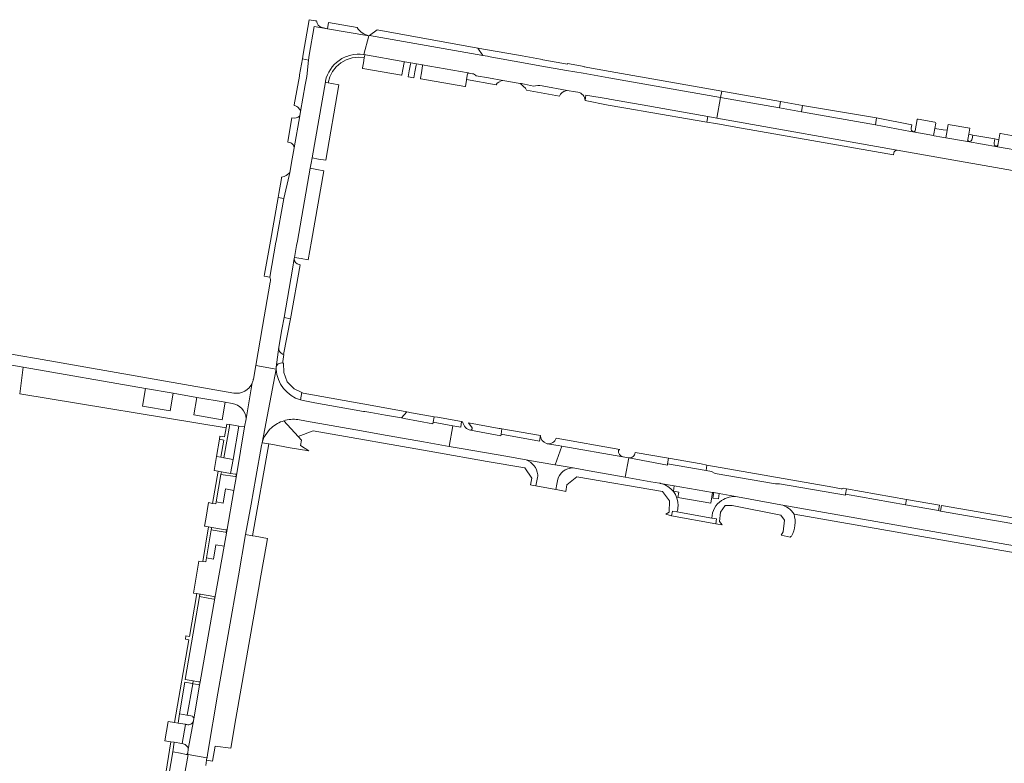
# Model space of a CAD drawing. Header units: metres. Extents: x 151213 to 156373, y 469495 to 475754.
# Tile 12 of 230: x 153025 to 153380, y 471312 to 471580. Entities that reach past the tile are written whole.
import ezdxf

# ---------------------------------------------------------------- set-up
doc = ezdxf.new("R2010")
doc.units = ezdxf.units.M
for name, color, linetype, lineweight in [('B-WE-OG-TERREIN_BEGROEID-GV', 252, 'Continuous', 18), ('B-WE-VH-GESLOTENVERHARDING_ASFALT-GV', 252, 'Continuous', 18), ('B-WE-VH-OPENVERHARDING_BETONELEMENT-GV', 252, 'Continuous', 18), ('B-WE-VH-OPENVERHARDING_BETONSTRAATSTEEN-GV', 252, 'Continuous', 18), ('B-WE-VH-OPENVERHARDING_TEGEL-GV', 252, 'Continuous', 18)]:
    doc.layers.add(name, color=color, linetype=linetype, lineweight=lineweight)

msp = doc.modelspace()

# ---------------------------------------------------------------- linework, layer by layer
at = {"layer": 'B-WE-OG-TERREIN_BEGROEID-GV', "flags": 128}
for points in [[(153101.72, 471441.6), (153099.18, 471442.042), (153098.081, 471435.72), (153087.962, 471437.474), (153089.063, 471443.801), (153080.509, 471445.288), (153079.408, 471438.956), (153069.446, 471440.683), (153070.548, 471447.02), (153026.557, 471454.67), (153025.309, 471445.102)], [(153025.309, 471445.102), (153099.573, 471432.811), (153099.831, 471434.194), (153100.873, 471434.021), (153104.177, 471433.48), (153106.204, 471433.148), (153106.715, 471436.065)], [(153207.458, 471421.349), (153200.179, 471422.596), (153184.879, 471425.287), (153179.785, 471426.178), (153170.511, 471427.801), (153155.504, 471430.432), (153148.269, 471431.7), (153128.521, 471435.287), (153125.409, 471435.797)], [(153112.485, 471427.476), (153114.93, 471427.046), (153114.931, 471427.046), (153115.673, 471426.916), (153122.648, 471425.692), (153129.321, 471424.521), (153126.285, 471426.424), (153126.618, 471428.358), (153125.419, 471429.695), (153120.319, 471435.378)], [(153120.319, 471435.378), (153125.419, 471429.695), (153130.885, 471431.731), (153174.61, 471424.139), (153193.487, 471420.75), (153207.034, 471418.407), (153209.583, 471414.679), (153209.013, 471412.34), (153209.52, 471412.245), (153211.037, 471411.961), (153211.61, 471414.99), (153211.67, 471415.41), (153211.658, 471415.974)], [(153255.498, 471412.901), (153252.389, 471413.445), (153243.131, 471415.071), (153230.168, 471417.348), (153224.416, 471418.391)], [(153218.816, 471413.802), (153218.571, 471412.525), (153218.231, 471410.613), (153220.191, 471410.246), (153221.828, 471409.939), (153222.136, 471412.272), (153225.773, 471415.255), (153256.548, 471409.871), (153259.094, 471406.524), (153258.948, 471402.45), (153257.784, 471401.723), (153259.854, 471401.146), (153260.154, 471402.834), (153261.691, 471402.583)], [(153299.168, 471405.162), (153299.156, 471405.164), (153295.946, 471405.785), (153283.585, 471407.976)], [(153274.349, 471400.342), (153275.976, 471400.051), (153275.748, 471398.33), (153277.967, 471397.959), (153277.035, 471399.142), (153277.447, 471402.501), (153279.097, 471404.859), (153281.631, 471404.918), (153299.074, 471401.441), (153300.43, 471399.555), (153300.017, 471395.371), (153299.198, 471394.241), (153302.501, 471393.531)]]:
    msp.add_lwpolyline(points, dxfattribs=at)
at = {"layer": 'B-WE-OG-TERREIN_BEGROEID-GV'}
for points in [[(153106.715, 471436.065, 0.3715167), (153101.72, 471441.6)], [(153125.409, 471435.797, 0.1094326), (153120.319, 471435.378)], [(153115.913, 471432.881, 0.1380092), (153112.485, 471427.476)], [(153120.319, 471435.378, 0.1082294), (153115.913, 471432.881)], [(153211.658, 471415.974, 0.2797942), (153207.458, 471421.349)], [(153224.416, 471418.391, 0.3795202), (153218.816, 471413.802)], [(153255.882, 471412.828, 0.0135224), (153255.498, 471412.901)], [(153262.144, 471404.781, 0.3629115), (153255.882, 471412.828)], [(153283.585, 471407.976, 0.1966318), (153277.808, 471406.688)], [(153261.691, 471402.583, 0.1205088), (153262.144, 471404.781)], [(153277.808, 471406.688, 0.2550906), (153274.349, 471400.342)], [(153303.871, 471401.766, 0.1989333), (153299.168, 471405.162)], [(153303, 471393.91, 0.1989661), (153303.871, 471401.766)], [(153302.501, 471393.531, 0.0111807), (153303, 471393.91)]]:
    msp.add_lwpolyline(points, format="xyb", dxfattribs=at)
at = {"layer": 'B-WE-OG-TERREIN_BEGROEID-GV', "flags": 128}
msp.add_lwpolyline([(153097.635, 471422.222), (153098.749, 471428.417), (153097.134, 471428.719), (153096.07, 471422.498)], close=True, dxfattribs=at)
at = {"layer": 'B-WE-VH-GESLOTENVERHARDING_ASFALT-GV', "flags": 128}
for points in [[(153148.943, 471567.179), (153149.152, 471567.144), (153150.892, 471573.911), (153136.038, 471576.447), (153131.262, 471577.263), (153129.375, 471566.945), (153129.191, 471565.182), (153128.576, 471559.304), (153128.035, 471556.242), (153126.354, 471546.719), (153126.074, 471545.133)], [(153228.686, 471550.576), (153228.999, 471552.585), (153236.968, 471551.212), (153237.461, 471551.123), (153249.245, 471549.006), (153272.886, 471544.857), (153276.132, 471544.287), (153277.433, 471551.698), (153237.229, 471558.774), (153228.047, 471560.401), (153221.968, 471561.471), (153213.115, 471563.035), (153203.229, 471564.783), (153203.222, 471564.784), (153193.785, 471566.502), (153193.64, 471566.527), (153191.928, 471566.788), (153151.176, 471573.963), (153150.892, 471573.911), (153149.152, 471567.144)], [(153149.152, 471567.144), (153163.886, 471564.549), (153165.96, 471564.165), (153168.019, 471563.824), (153168.759, 471563.674), (153169.985, 471563.494), (153170.031, 471563.486), (153186.645, 471560.531), (153186.764, 471560.51), (153186.991, 471560.487), (153188.188, 471560.268)], [(153189.509, 471559.458), (153193.979, 471558.777), (153199.061, 471557.875), (153205.31, 471556.765), (153205.796, 471556.679), (153210.1, 471555.832)], [(153117.53, 471454.704), (153118.52, 471461.83), (153119.631, 471468.202), (153120.387, 471472.535), (153123.416, 471489.905), (153124.083, 471493.728), (153124.16, 471494.17), (153124.918, 471498.473), (153125.187, 471500), (153129.82, 471526.29), (153130.125, 471528.041), (153130.46, 471529.97), (153135.252, 471557.297), (153135.275, 471557.427), (153135.307, 471557.621)], [(153213.269, 471555.858), (153222.286, 471554.259), (153225.303, 471553.724), (153226.123, 471553.612)], [(153386.812, 471532.27), (153377.109, 471533.967), (153366.256, 471535.865), (153358.503, 471537.221), (153357.067, 471537.472), (153354.306, 471537.955), (153354.067, 471537.998), (153347.399, 471539.185), (153345.838, 471539.463), (153333.144, 471541.924), (153306.579, 471546.548), (153298.643, 471547.938), (153277.433, 471551.698), (153276.132, 471544.287), (153340.976, 471532.702), (153394.68, 471523.257)], [(153126.074, 471545.133), (153124.025, 471533.53), (153123.329, 471529.586), (153122.465, 471524.691), (153122.285, 471523.673), (153120.27, 471515.3), (153117.545, 471500), (153117.476, 471499.611), (153115.246, 471487.084)], [(153115.44, 471485.22), (153112.668, 471469.35), (153110.199, 471455.212), (153117.554, 471453.931)], [(153025.672, 471458.735), (153021.01, 471459.55), (153019.632, 471459.796), (153018.966, 471459.915), (153013.94, 471460.81)], [(153102.38, 471445.33), (153031.305, 471457.751), (153025.672, 471458.735)], [(153016.15, 471456.54), (153019.427, 471455.923), (153020.36, 471455.748), (153026.557, 471454.67), (153070.548, 471447.02), (153080.509, 471445.288), (153089.063, 471443.801), (153099.18, 471442.042), (153101.72, 471441.6)], [(153112.485, 471427.476), (153117.554, 471453.931), (153110.199, 471455.212), (153109.36, 471450.3), (153109.338, 471450.184)], [(153117.554, 471453.931), (153112.485, 471427.476)], [(153108.971, 471448.986), (153106.715, 471436.065), (153106.204, 471433.148), (153103.281, 471415.653), (153103.277, 471415.632), (153102.334, 471410.334), (153099.777, 471395.666), (153099.769, 471395.622), (153098.831, 471390.24), (153095.537, 471371.592), (153095.535, 471371.581), (153090.222, 471341.39), (153090.03, 471340.278), (153087.934, 471328.142), (153087.82, 471327.48), (153087.802, 471327.378), (153085.96, 471317.15), (153085.771, 471315.749)], [(153106.715, 471436.065), (153108.971, 471448.986)], [(153125.409, 471435.797), (153128.521, 471435.287), (153148.269, 471431.7), (153155.504, 471430.432), (153170.511, 471427.801), (153179.785, 471426.178), (153181.169, 471433.605), (153174.089, 471434.865), (153173.977, 471434.294), (153163.603, 471436.211), (153162.604, 471436.387), (153156.918, 471437.386), (153151.598, 471438.322), (153149.519, 471438.678), (153148.971, 471438.767), (153131.505, 471441.835), (153127.221, 471442.64)], [(153184.649, 471435.002), (153184.297, 471435.066), (153183.958, 471433.108), (153181.169, 471433.605), (153179.785, 471426.178), (153184.879, 471425.287), (153200.179, 471422.596), (153207.458, 471421.349), (153208.686, 471421.138), (153217.829, 471419.541), (153217.945, 471419.521), (153220.3, 471426.22), (153218.989, 471426.449), (153215.107, 471427.127), (153214.797, 471427.181)], [(153198.382, 471429.981), (153187.531, 471431.988)], [(153212.619, 471430.052), (153212.264, 471428.078), (153198.466, 471430.5), (153198.382, 471429.981)], [(153085.227, 471315.339), (153085.848, 471315.23), (153092.656, 471314.04), (153092.688, 471314.241), (153092.858, 471315.313), (153096.53, 471337.35), (153103.99, 471379.55), (153106.562, 471394.397), (153108.548, 471405.419), (153110.226, 471414.973), (153112.242, 471426.52)], [(153220.3, 471426.22), (153217.945, 471419.521), (153224.416, 471418.391), (153230.168, 471417.348), (153243.131, 471415.071), (153244.399, 471422.005), (153244.365, 471422.011), (153244.35, 471422.014), (153242.37, 471422.367), (153242.368, 471422.367)], [(153242.258, 471422.389), (153220.3, 471426.22)], [(153395.487, 471396.206), (153395.465, 471396.105), (153394.583, 471396.214), (153382.825, 471398.299), (153382.206, 471398.422), (153356.618, 471402.897), (153355.865, 471403.057), (153344.036, 471405.087), (153322.414, 471408.944), (153322.349, 471408.64), (153298.697, 471412.741), (153297.249, 471412.64), (153275.5, 471416.454), (153274.152, 471417.135), (153272.212, 471417.478), (153258.409, 471419.898), (153258.301, 471419.438), (153244.402, 471422.004), (153244.399, 471422.005), (153243.131, 471415.071), (153252.389, 471413.445), (153255.498, 471412.901)], [(153255.882, 471412.828), (153260.803, 471412.023)], [(153260.803, 471412.023), (153274.605, 471409.613), (153275.035, 471409.559), (153276.988, 471409.225), (153283.585, 471407.976), (153295.946, 471405.785), (153299.156, 471405.164), (153299.168, 471405.162), (153426.302, 471382.836)], [(153092.218, 471311.362), (153092.53, 471313.242), (153092.656, 471314.04), (153085.848, 471315.23), (153083.041, 471299.177), (153071.517, 471232.707), (153070.264, 471225.588), (153065.191, 471198.095)]]:
    msp.add_lwpolyline(points, dxfattribs=at)
at = {"layer": 'B-WE-VH-GESLOTENVERHARDING_ASFALT-GV'}
for points in [[(153140.221, 471565.052, -0.0953962), (153144.432, 471566.956)], [(153144.432, 471566.956, -0.0933295), (153148.943, 471567.179)], [(153135.307, 471557.621, -0.1883506), (153140.221, 471565.052)], [(153188.188, 471560.268, -0.1995527), (153189.509, 471559.458)], [(153210.1, 471555.832, -0.0940374), (153213.269, 471555.858)], [(153226.123, 471553.612, -0.3634441), (153228.686, 471550.576)], [(153115.246, 471487.084, -0.2091949), (153115.44, 471485.22)], [(153117.554, 471453.931, -0.0155491), (153117.53, 471454.704)], [(153126.347, 471442.867, -0.3142929), (153117.554, 471453.931)], [(153109.338, 471450.184, -0.0512252), (153108.971, 471448.986)], [(153108.971, 471448.986, -0.3449916), (153102.38, 471445.33)], [(153127.221, 471442.64, -0.0193352), (153126.347, 471442.867)], [(153101.72, 471441.6, -0.3715167), (153106.715, 471436.065)], [(153120.319, 471435.378, -0.1094326), (153125.409, 471435.797)], [(153112.485, 471427.476, -0.1380092), (153115.913, 471432.881)], [(153115.913, 471432.881, -0.1082294), (153120.319, 471435.378)], [(153185.714, 471432.982, -0.1261471), (153184.649, 471435.002)], [(153187.531, 471431.988, -0.1968321), (153185.714, 471432.982)], [(153214.797, 471427.181, -0.3107452), (153212.619, 471430.052)], [(153112.242, 471426.52, -0.0196673), (153112.485, 471427.476)], [(153242.368, 471422.367, -0.0174827), (153242.258, 471422.389)], [(153255.498, 471412.901, -0.0135224), (153255.882, 471412.828)], [(153085.771, 471315.749, -0.4086927), (153085.227, 471315.339)]]:
    msp.add_lwpolyline(points, format="xyb", dxfattribs=at)
at = {"layer": 'B-WE-VH-OPENVERHARDING_BETONELEMENT-GV', "flags": 128}
for points in [[(153132.09, 471579.25), (153131.645, 471579.329), (153129.443, 471579.7), (153127.307, 471567.312), (153126.998, 471565.571), (153129.191, 471565.182), (153129.375, 471566.945), (153131.262, 471577.263), (153136.038, 471576.447), (153134.15, 471576.85)], [(153136.417, 471578.686), (153136.038, 471576.447), (153150.892, 471573.911)], [(153146.746, 471576.874), (153136.417, 471578.686)], [(153272.886, 471544.857), (153272.537, 471542.866), (153275.784, 471542.297), (153282.986, 471541.036), (153339.684, 471531.06), (153339.823, 471531.821)], [(153340.976, 471532.702), (153276.132, 471544.287), (153272.886, 471544.857)]]:
    msp.add_lwpolyline(points, dxfattribs=at)
at = {"layer": 'B-WE-VH-OPENVERHARDING_BETONELEMENT-GV'}
for points in [[(153134.15, 471576.85, -0.3399176), (153132.09, 471579.25)], [(153150.892, 471573.911, -0.2097087), (153146.746, 471576.874)], [(153339.823, 471531.821, -0.4051008), (153340.976, 471532.702)]]:
    msp.add_lwpolyline(points, format="xyb", dxfattribs=at)
at = {"layer": 'B-WE-VH-OPENVERHARDING_BETONELEMENT-GV', "flags": 128}
for points in [[(153237.461, 471551.123), (153236.968, 471551.212), (153228.999, 471552.585), (153228.686, 471550.576), (153237.064, 471548.904), (153247.613, 471547.108), (153248.845, 471546.898), (153272.537, 471542.866), (153272.886, 471544.857), (153249.245, 471549.006)], [(153113.241, 471487.44), (153115.246, 471487.084), (153117.476, 471499.611), (153117.545, 471500), (153120.27, 471515.3), (153118.26, 471515.68), (153115.473, 471500), (153113.362, 471488.119)], [(153181.169, 471433.605), (153183.958, 471433.108), (153184.297, 471435.066), (153184.289, 471435.067), (153175.567, 471436.621), (153174.44, 471436.822), (153174.089, 471434.865)], [(153198.806, 471432.46), (153198.466, 471430.5), (153212.264, 471428.078), (153212.619, 471430.052)], [(153270.426, 471419.824), (153258.772, 471421.876), (153258.409, 471419.898), (153272.212, 471417.478), (153272.556, 471419.449)], [(153274.605, 471409.613), (153260.803, 471412.023), (153260.455, 471410.032), (153262.405, 471409.681), (153262.105, 471407.764), (153273.919, 471405.753)], [(153322.414, 471408.944), (153344.036, 471405.087), (153344.36, 471407.009), (153322.75, 471410.9)], [(153276.988, 471409.225), (153275.035, 471409.559), (153274.699, 471407.587), (153276.651, 471407.254)], [(153382.825, 471398.299), (153383.175, 471400.268), (153382.55, 471400.392), (153356.962, 471404.867), (153356.618, 471402.897), (153382.206, 471398.422)], [(153275.976, 471400.051), (153274.349, 471400.342), (153261.691, 471402.583), (153260.154, 471402.834), (153259.854, 471401.146), (153275.748, 471398.33)]]:
    msp.add_lwpolyline(points, close=True, dxfattribs=at)
at = {"layer": 'B-WE-VH-OPENVERHARDING_BETONSTRAATSTEEN-GV', "flags": 128}
for points in [[(153153.918, 471576), (153151.176, 471573.963), (153191.928, 471566.788), (153190.072, 471569.492)], [(153237.705, 471561.076), (153237.684, 471561.08), (153228.424, 471562.687), (153228.428, 471562.898), (153222.398, 471563.969), (153222.351, 471563.744), (153213.522, 471565.308), (153213.285, 471565.4), (153212.694, 471565.504), (153206.072, 471566.67), (153201.238, 471567.481), (153196.337, 471568.339), (153190.072, 471569.492), (153191.928, 471566.788), (153193.64, 471566.527), (153193.785, 471566.502), (153203.222, 471564.784), (153203.229, 471564.783), (153213.115, 471563.035), (153221.968, 471561.471), (153228.047, 471560.401), (153237.229, 471558.774), (153277.433, 471551.698), (153277.845, 471553.983)], [(153125.908, 471559.437), (153124.033, 471549.038), (153124.002, 471548.868), (153124.141, 471548.836), (153124.163, 471548.83), (153124.466, 471548.734), (153124.742, 471548.616), (153125.018, 471548.459), (153125.325, 471548.222), (153125.624, 471547.954), (153125.868, 471547.647), (153126.034, 471547.427), (153126.199, 471547.127), (153126.354, 471546.719), (153128.035, 471556.242), (153128.576, 471559.304), (153129.191, 471565.182), (153126.998, 471565.571), (153125.99, 471559.898), (153125.948, 471559.659)], [(153165.863, 471563.726), (153165.465, 471561.332), (153165.103, 471559.157), (153167.13, 471558.8), (153167.499, 471560.914), (153167.93, 471563.382), (153168.019, 471563.824), (153165.96, 471564.165)], [(153277.845, 471553.983), (153277.433, 471551.698), (153298.643, 471547.938), (153299.001, 471550.233)], [(153306.579, 471546.548), (153306.963, 471548.835), (153299.001, 471550.233), (153298.643, 471547.938)], [(153333.144, 471541.924), (153333.61, 471544.329), (153306.963, 471548.835), (153306.579, 471546.548)], [(153366.72, 471538.464), (153366.729, 471538.515), (153367.126, 471540.625), (153359.385, 471541.949), (153359.023, 471539.906), (153359.003, 471539.805), (153358.503, 471537.221), (153366.256, 471535.865), (153366.38, 471536.561), (153366.381, 471536.567)], [(153354.306, 471537.955), (153357.067, 471537.472), (153358.503, 471537.221), (153359.003, 471539.805), (153359.023, 471539.906), (153357.555, 471540.099), (153357.548, 471540.058), (153354.516, 471540.585), (153354.17, 471538.59), (153354.067, 471537.998)], [(153119.434, 471522.511), (153118.504, 471517.155), (153118.26, 471515.68), (153120.27, 471515.3), (153122.285, 471523.673), (153122.465, 471524.691), (153122.197, 471524.425), (153121.669, 471524.015), (153121.195, 471523.681), (153120.462, 471523.293), (153120.007, 471523.132), (153119.53, 471523.064)], [(153125.187, 471500), (153124.918, 471498.473), (153124.16, 471494.17), (153126.503, 471493.756), (153126.554, 471493.747), (153129.099, 471493.297), (153130.282, 471500), (153134.76, 471525.36), (153132.177, 471525.846), (153129.82, 471526.29)], [(153119.631, 471468.202), (153118.52, 471461.83), (153118.49, 471461.44), (153118.52, 471461.09), (153118.62, 471460.67), (153118.8, 471460.34), (153119.01, 471460.04), (153119.24, 471459.8), (153119.87, 471459.34), (153120.23, 471459.19), (153122.763, 471472.11), (153120.387, 471472.535)], [(153118.52, 471461.83), (153117.53, 471454.704), (153117.64, 471454.96), (153117.82, 471455.31), (153118.03, 471455.58), (153118.29, 471455.83), (153118.65, 471456.02), (153119.06, 471456.15), (153119.6, 471456.21), (153119.91, 471456.15), (153119.91, 471456.684), (153120.348, 471459.164), (153120.23, 471459.19), (153119.87, 471459.34), (153119.24, 471459.8), (153119.01, 471460.04), (153118.8, 471460.34), (153118.62, 471460.67), (153118.52, 471461.09), (153118.49, 471461.44)], [(153079.408, 471438.956), (153080.509, 471445.288), (153070.548, 471447.02), (153069.446, 471440.683)], [(153098.081, 471435.72), (153099.18, 471442.042), (153089.063, 471443.801), (153087.962, 471437.474)], [(153174.44, 471436.822), (153166.206, 471438.286), (153164.627, 471438.575), (153162.604, 471436.387), (153163.603, 471436.211), (153173.977, 471434.294), (153174.089, 471434.865)], [(153098.703, 471422.033), (153102.047, 471421.442), (153104.177, 471433.48), (153100.873, 471434.021)], [(153095.206, 471417.446), (153096.691, 471417.201), (153097.852, 471417.009), (153101.166, 471416.461), (153102.047, 471421.442), (153098.703, 471422.033), (153097.635, 471422.222), (153096.07, 471422.498)], [(153356.203, 471404.996), (153344.36, 471407.009), (153344.036, 471405.087), (153355.865, 471403.057)], [(153092.858, 471315.313), (153092.688, 471314.241), (153092.656, 471314.04), (153092.53, 471313.242), (153094.653, 471312.876), (153095.628, 471318.336), (153101.219, 471317.548), (153101.229, 471317.608), (153103.094, 471328.297), (153111.181, 471374.656), (153112.037, 471379.561), (153113.909, 471390.288), (153114.388, 471393.035), (153109.948, 471393.808), (153109.106, 471393.955), (153109.105, 471393.955), (153106.562, 471394.397), (153103.99, 471379.55), (153096.53, 471337.35)], [(153087.471, 471340.791), (153084.685, 471341.278), (153082.753, 471329.913), (153085.437, 471329.412), (153085.542, 471329.392), (153087.564, 471340.775)], [(153084.83, 471326.16), (153082.289, 471326.582), (153080.979, 471326.8), (153078.712, 471327.177), (153077.503, 471320.22), (153079.619, 471319.872), (153080.887, 471319.677), (153083.66, 471319.25), (153083.763, 471319.229), (153084.973, 471326.141)], [(153083.041, 471299.177), (153085.848, 471315.23), (153085.227, 471315.339), (153083.148, 471315.718), (153080.417, 471316.215), (153077.678, 471300.195), (153080.388, 471299.742), (153082.598, 471299.372), (153082.597, 471299.254)]]:
    msp.add_lwpolyline(points, close=True, dxfattribs=at)
for points in [[(153135.533, 471557.075), (153136.246, 471556.951), (153136.835, 471559.078), (153137.829, 471561.047), (153139.19, 471562.784), (153140.87, 471564.227), (153142.768, 471565.292), (153144.887, 471565.983), (153147.079, 471566.24), (153149.278, 471566.063), (153149.406, 471566.785)], [(153149.406, 471566.785), (153149.278, 471566.063), (153149.089, 471564.993), (153148.943, 471564.172), (153148.622, 471562.365)], [(153149.152, 471567.144), (153148.943, 471567.179)], [(153163.886, 471564.549), (153149.152, 471567.144)], [(153162.825, 471559.836), (153163.161, 471561.725), (153163.615, 471564.281)], [(153170.22, 471563.09), (153169.805, 471560.581), (153169.493, 471558.693)], [(153186.645, 471560.531), (153170.031, 471563.486)], [(153148.755, 471562.128), (153148.757, 471562.128), (153162.677, 471559.683)], [(153185.661, 471555.811), (153186.006, 471557.793), (153186.08, 471558.218), (153186.432, 471560.243)], [(153186.432, 471560.243), (153186.08, 471558.218), (153196.731, 471556.225), (153197.016, 471556.819), (153197.655, 471557.264), (153198.544, 471557.708), (153199.061, 471557.875), (153193.979, 471558.777), (153189.509, 471559.458)], [(153188.188, 471560.268), (153186.991, 471560.487), (153186.764, 471560.51), (153186.645, 471560.531)], [(153135.252, 471557.297), (153130.46, 471529.97), (153132.811, 471529.569)], [(153132.811, 471529.569), (153135.379, 471529.131), (153140.108, 471556.283), (153137.587, 471556.719), (153136.246, 471556.951), (153135.533, 471557.075)], [(153135.307, 471557.621), (153135.275, 471557.427), (153135.252, 471557.297)], [(153169.654, 471558.443), (153185.41, 471555.668)], [(153210.1, 471555.832), (153205.796, 471556.679), (153205.31, 471556.765), (153205.96, 471556.235), (153206.571, 471555.707), (153207.265, 471555.068), (153207.613, 471554.321), (153219.469, 471552.214), (153219.82, 471552.897), (153220.404, 471553.48), (153221.043, 471553.87), (153221.765, 471554.12), (153222.286, 471554.259), (153213.269, 471555.858)], [(153123.241, 471544.417), (153121.763, 471535.921), (153121.705, 471535.588), (153122.332, 471535.523), (153122.806, 471535.415), (153123.216, 471535.178), (153123.593, 471534.822), (153123.862, 471534.413), (153123.97, 471534.057), (153124.025, 471533.53)], [(153124.025, 471533.53), (153126.074, 471545.133)], [(153346.057, 471540.688), (153346.257, 471541.839), (153346.216, 471541.847), (153333.61, 471544.329), (153333.144, 471541.924)], [(153333.144, 471541.924), (153345.838, 471539.463), (153347.399, 471539.185), (153347.496, 471539.761)], [(153347.496, 471539.761), (153347.399, 471539.185), (153354.067, 471537.998), (153354.17, 471538.59), (153354.516, 471540.585), (153354.84, 471542.458)], [(153348.164, 471543.732), (153347.835, 471541.775), (153347.496, 471539.761)], [(153354.551, 471542.87), (153348.512, 471543.964)], [(153366.729, 471538.515), (153366.72, 471538.464), (153366.381, 471536.567), (153366.38, 471536.561)], [(153367.995, 471536.775), (153368.197, 471538.193), (153366.729, 471538.515)], [(153375.861, 471535.39), (153376.08, 471536.772), (153376.086, 471536.809), (153368.197, 471538.193), (153367.995, 471536.775)], [(153377.963, 471538.593), (153377.58, 471536.507), (153377.569, 471536.446)], [(153387.451, 471537.118), (153378.16, 471538.729)], [(153366.38, 471536.561), (153366.256, 471535.865), (153377.109, 471533.967), (153377.213, 471534.527)], [(153377.213, 471534.527), (153377.569, 471536.446), (153376.086, 471536.809), (153376.08, 471536.772), (153375.861, 471535.39)], [(153377.569, 471536.446), (153377.213, 471534.527), (153377.109, 471533.967), (153386.812, 471532.27), (153386.926, 471532.926), (153387.254, 471534.798), (153387.28, 471534.949), (153387.598, 471536.881)], [(153124.083, 471493.728), (153123.416, 471489.905), (153120.387, 471472.535), (153122.763, 471472.11), (153126.166, 471491.532), (153126.116, 471491.541), (153125.79, 471491.6)], [(153126.347, 471442.867), (153126.782, 471445.547), (153124.006, 471446.877), (153121.516, 471449.367), (153120.293, 471452.763), (153120.17, 471456.1), (153119.91, 471456.15), (153119.6, 471456.21), (153119.06, 471456.15), (153118.65, 471456.02), (153118.29, 471455.83), (153118.03, 471455.58), (153117.82, 471455.31), (153117.64, 471454.96), (153117.53, 471454.704)], [(153131.505, 471441.835), (153148.971, 471438.767), (153149.519, 471438.678), (153151.598, 471438.322), (153156.918, 471437.386), (153162.604, 471436.387), (153164.627, 471438.575), (153152.07, 471440.872), (153127.221, 471445.337), (153126.782, 471445.547), (153126.347, 471442.867)], [(153127.221, 471442.64), (153131.505, 471441.835)], [(153103.281, 471415.653), (153106.204, 471433.148), (153104.177, 471433.48), (153102.047, 471421.442), (153101.166, 471416.461)], [(153197.807, 471432.605), (153186.781, 471434.615), (153188.065, 471432.804), (153188.042, 471432.472)], [(153187.531, 471431.988), (153198.382, 471429.981), (153198.466, 471430.5)], [(153198.466, 471430.5), (153198.806, 471432.46), (153198.098, 471432.558)], [(153241.186, 471425.048), (153218.302, 471429.109)], [(153106.562, 471394.397), (153109.105, 471393.955), (153109.106, 471393.955), (153114.93, 471427.046), (153112.485, 471427.476)], [(153112.242, 471426.52), (153110.226, 471414.973), (153108.548, 471405.419), (153106.562, 471394.397)], [(153215.107, 471427.127), (153218.989, 471426.449)], [(153218.989, 471426.449), (153220.3, 471426.22), (153242.258, 471422.389)], [(153224.416, 471418.391), (153217.945, 471419.521), (153217.829, 471419.541), (153208.686, 471421.138), (153207.458, 471421.349)], [(153244.402, 471422.008), (153244.365, 471422.011), (153244.399, 471422.005), (153244.402, 471422.004), (153258.301, 471419.438), (153258.409, 471419.898)], [(153258.409, 471419.898), (153258.772, 471421.876), (153246.723, 471423.956)], [(153320.811, 471410.934), (153317.825, 471411.45), (153272.556, 471419.449), (153272.212, 471417.478), (153274.152, 471417.135), (153275.5, 471416.454), (153297.249, 471412.64)], [(153102.75, 471415.272), (153097.697, 471416.093), (153095.966, 471406.19), (153098.444, 471405.779), (153099.334, 471410.845), (153102.334, 471410.334)], [(153101.166, 471416.461), (153102.89, 471416.176)], [(153102.334, 471410.334), (153103.277, 471415.632)], [(153211.658, 471415.974), (153211.67, 471415.41), (153211.61, 471414.99), (153211.037, 471411.961), (153218.208, 471410.617), (153218.231, 471410.613), (153218.571, 471412.525), (153218.816, 471413.802)], [(153099.777, 471395.666), (153102.334, 471410.334), (153099.334, 471410.845), (153098.444, 471405.779), (153095.966, 471406.19), (153095.829, 471405.439), (153094.692, 471405.653), (153093.236, 471405.927), (153092.226, 471400.019), (153091.79, 471397.469)], [(153275.035, 471409.559), (153274.605, 471409.613), (153273.919, 471405.753), (153262.105, 471407.764), (153262.405, 471409.681), (153260.455, 471410.032), (153260.803, 471412.023), (153255.882, 471412.828)], [(153297.249, 471412.64), (153298.697, 471412.741), (153322.349, 471408.64), (153322.414, 471408.944), (153322.75, 471410.9), (153321.622, 471411.103)], [(153283.585, 471407.976), (153276.988, 471409.225), (153276.651, 471407.254), (153274.699, 471407.587), (153275.035, 471409.559)], [(153426.302, 471382.836), (153299.168, 471405.162)], [(153261.691, 471402.583), (153274.349, 471400.342)], [(153303.871, 471401.766), (153422.59, 471380.977), (153422.593, 471380.981)], [(153091.79, 471397.469), (153091.958, 471397.44), (153093.233, 471397.222), (153094.374, 471397.027), (153099.385, 471396.169)], [(153099.246, 471395.278), (153094.228, 471396.133), (153092.492, 471386.028), (153094.958, 471385.564), (153095.844, 471390.756)], [(153095.844, 471390.756), (153098.831, 471390.24), (153099.769, 471395.622)], [(153095.537, 471371.592), (153098.831, 471390.24), (153095.844, 471390.756), (153094.958, 471385.564), (153092.492, 471386.028), (153092.243, 471384.571), (153091.183, 471384.718), (153089.781, 471384.912), (153087.777, 471373.38)], [(153095.004, 471371.214), (153089.928, 471372.107), (153084.852, 471342.258), (153087.645, 471341.763), (153087.736, 471341.747)], [(153087.777, 471373.38), (153089.009, 471373.169), (153090.078, 471372.986), (153090.314, 471372.946), (153095.152, 471372.12)], [(153087.736, 471341.747), (153089.655, 471341.406), (153090.222, 471341.39), (153095.535, 471371.581)], [(153087.934, 471328.142), (153090.03, 471340.278), (153089.506, 471340.435), (153087.564, 471340.775), (153085.542, 471329.392), (153087.43, 471329.04)], [(153085.43, 471326.08), (153084.973, 471326.141), (153083.763, 471319.229), (153084.1, 471319.16), (153084.44, 471319.04), (153084.77, 471318.86), (153085.07, 471318.66), (153085.32, 471318.46), (153085.59, 471318.21), (153085.77, 471317.98), (153085.89, 471317.75), (153085.95, 471317.48), (153085.96, 471317.15)], [(153085.96, 471317.15), (153087.802, 471327.378)]]:
    msp.add_lwpolyline(points, dxfattribs=at)
at = {"layer": 'B-WE-VH-OPENVERHARDING_BETONSTRAATSTEEN-GV'}
for points in [[(153144.432, 471566.956, 0.0953962), (153140.221, 471565.052)], [(153148.943, 471567.179, 0.0933295), (153144.432, 471566.956)], [(153149.152, 471567.144, -0.3280508), (153149.406, 471566.785)], [(153149.406, 471566.785, 0.3280508), (153149.152, 471567.144)], [(153140.221, 471565.052, 0.1883506), (153135.307, 471557.621)], [(153163.615, 471564.281, -0.4434105), (153163.886, 471564.549)], [(153170.031, 471563.486, -0.4261214), (153170.22, 471563.09)], [(153148.622, 471562.365, 0.4860687), (153148.755, 471562.128)], [(153162.677, 471559.683, 0.3820126), (153162.825, 471559.836)], [(153186.432, 471560.243, -0.2456808), (153186.645, 471560.531)], [(153186.645, 471560.531, 0.2456808), (153186.432, 471560.243)], [(153189.509, 471559.458, 0.1995527), (153188.188, 471560.268)], [(153135.533, 471557.075, -0.3357956), (153135.252, 471557.297)], [(153135.252, 471557.297, 0.3357956), (153135.533, 471557.075)], [(153169.493, 471558.693, 0.4263491), (153169.654, 471558.443)], [(153213.269, 471555.858, 0.0940374), (153210.1, 471555.832)], [(153185.41, 471555.668, 0.2091098), (153185.661, 471555.811)], [(153126.074, 471545.133, -0.2703348), (153123.241, 471544.417)], [(153348.512, 471543.964, 0.3143256), (153348.164, 471543.732)], [(153354.84, 471542.458, 0.3864571), (153354.551, 471542.87)], [(153346.881, 471539.384, -0.4230325), (153346.057, 471540.688)], [(153347.496, 471539.761, -0.352829), (153346.881, 471539.384)], [(153378.16, 471538.729, 0.3453102), (153377.963, 471538.593)], [(153366.38, 471536.561, 0.419623), (153366.841, 471535.919)], [(153366.841, 471535.919, -0.419623), (153366.38, 471536.561)], [(153366.841, 471535.919, 0.3730483), (153367.995, 471536.775)], [(153367.995, 471536.775, -0.3730483), (153366.841, 471535.919)], [(153375.861, 471535.39, 0.446776), (153376.679, 471534.191)], [(153376.679, 471534.191, -0.446776), (153375.861, 471535.39)], [(153376.679, 471534.191, 0.3773484), (153377.213, 471534.527)], [(153377.213, 471534.527, -0.3773484), (153376.679, 471534.191)], [(153125.79, 471491.6, -0.3867071), (153124.083, 471493.728)], [(153117.53, 471454.704, 0.0155491), (153117.554, 471453.931)], [(153117.554, 471453.931, 0.3142929), (153126.347, 471442.867)], [(153126.347, 471442.867, 0.0193352), (153127.221, 471442.64)], [(153188.042, 471432.472, -0.4030183), (153187.531, 471431.988)], [(153198.098, 471432.558, -0.1477961), (153197.807, 471432.605)], [(153218.302, 471429.109, -0.3517623), (153215.107, 471427.127)], [(153112.485, 471427.476, 0.0196673), (153112.242, 471426.52)], [(153240.772, 471424.697, -0.3802895), (153241.186, 471425.048)], [(153207.458, 471421.349, -0.2797942), (153211.658, 471415.974)], [(153242.258, 471422.389, -0.4044125), (153240.772, 471424.697)], [(153246.722, 471423.941, -0.4262879), (153244.402, 471422.008)], [(153246.723, 471423.956, -0.0710678), (153246.722, 471423.941)], [(153218.816, 471413.802, -0.3795202), (153224.416, 471418.391)], [(153103.277, 471415.632, -0.4067919), (153102.75, 471415.272)], [(153102.89, 471416.176, -0.4180721), (153103.281, 471415.653)], [(153255.882, 471412.828, -0.3629115), (153262.144, 471404.781)], [(153321.622, 471411.103, -0.2528436), (153320.811, 471410.934)], [(153277.808, 471406.688, -0.1966318), (153283.585, 471407.976)], [(153262.144, 471404.781, -0.1205088), (153261.691, 471402.583)], [(153274.349, 471400.342, -0.2550906), (153277.808, 471406.688)], [(153299.168, 471405.162, -0.1989333), (153303.871, 471401.766)], [(153099.769, 471395.622, -0.4022972), (153099.246, 471395.278)], [(153099.385, 471396.169, -0.4143874), (153099.777, 471395.666)], [(153095.152, 471372.12, -0.4193311), (153095.537, 471371.592)], [(153095.535, 471371.581, -0.412111), (153095.004, 471371.214)], [(153087.802, 471327.378, -0.4604488), (153085.43, 471326.08)], [(153087.43, 471329.04, -0.2112786), (153087.934, 471328.142)]]:
    msp.add_lwpolyline(points, format="xyb", dxfattribs=at)
at = {"layer": 'B-WE-VH-OPENVERHARDING_TEGEL-GV', "flags": 128}
for points in [[(153097.635, 471422.222), (153098.703, 471422.033), (153100.873, 471434.021), (153099.831, 471434.194), (153099.573, 471432.811), (153098.971, 471429.587), (153097.335, 471429.892), (153097.134, 471428.719), (153098.749, 471428.417)], [(153095.966, 471406.19), (153097.697, 471416.093), (153097.852, 471417.009), (153096.691, 471417.201), (153094.692, 471405.653), (153095.829, 471405.439)], [(153092.492, 471386.028), (153094.228, 471396.133), (153094.374, 471397.027), (153093.233, 471397.222), (153091.183, 471384.718), (153092.243, 471384.571)], [(153080.979, 471326.8), (153082.289, 471326.582), (153082.753, 471329.913), (153084.685, 471341.278), (153087.471, 471340.791), (153087.564, 471340.775), (153087.736, 471341.747), (153087.645, 471341.763), (153084.852, 471342.258), (153089.928, 471372.107), (153090.078, 471372.986), (153089.009, 471373.169), (153086.335, 471357.727), (153085.094, 471357.943), (153084.9, 471356.831), (153086.137, 471356.584)], [(153075.795, 471295.715), (153077.026, 471296.327), (153077.678, 471300.195), (153080.417, 471316.215), (153080.887, 471319.677), (153079.619, 471319.872)]]:
    msp.add_lwpolyline(points, close=True, dxfattribs=at)

doc.saveas('drawing.dxf')
